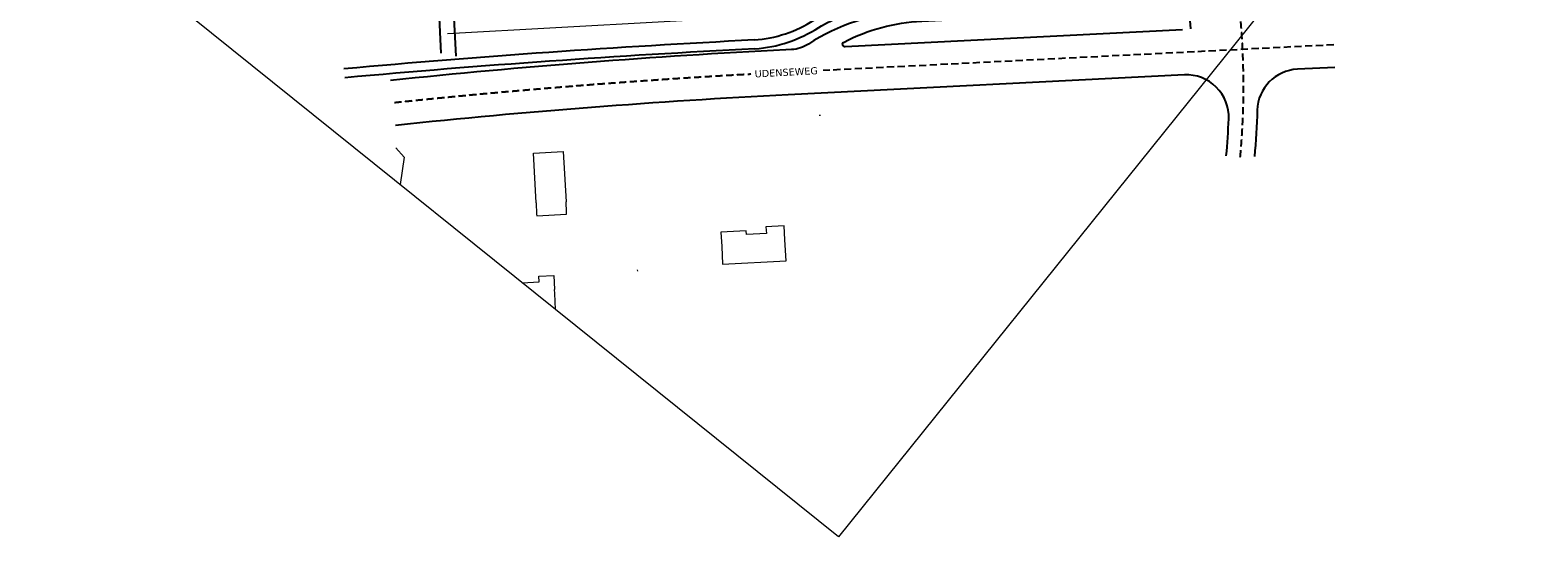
# Model space of a CAD drawing. Header units: millimetres. Extents: x -288508 to 246429, y 65483 to 604694.
# Tile 1 of 10: x -288508 to 246429, y 65483 to 245317. Entities that reach past the tile are written whole.
import ezdxf

# ---------------------------------------------------------------- set-up
doc = ezdxf.new("R2010")
doc.units = ezdxf.units.MM
doc.header["$LTSCALE"] = 100
doc.linetypes.add('BORDER2', pattern=[22.225, 6.35, -3.175, 6.35, -3.175, 0, -3.175])
doc.linetypes.add('DASHEDX2', pattern=[38.1, 25.4, -12.7])
doc.layers.get('Defpoints').update_dxf_attribs({"color": 6})
for name, color, linetype in [('LAYER01', 7, 'Continuous'), ('T--L90--_Groenvoorziening', 94, 'Continuous'), ('T--L9020_Opstallen', 3, 'Continuous'), ('T--L9066_TRANSP_VOORZ_Auto', 1, 'Continuous'), ('T--L9066_TRANSP_VOORZ_Fiets', 7, 'Continuous'), ('T--T90--_TERREIN', 7, 'BORDER2')]:
    doc.layers.add(name, color=color, linetype=linetype)
doc.styles.add('MtXpl_Verdana', font='verdana.ttf')

msp = doc.modelspace()

# ---------------------------------------------------------------- linework, layer by layer
at = {"layer": 'Defpoints', "lineweight": 0}
msp.add_lwpolyline([(-288507.7, 296091.9), (-40352.7, 604693.8), (246428.8, 374085.1), (-1726.2, 65483.3)], close=True, dxfattribs=at)
at = {"layer": 'LAYER01', "lineweight": 18}
for points in [[(-8125.2, 214991.6), (-8547.8, 215029.4)], [(-73097.4, 160301.4), (-73043.6, 159805)]]:
    msp.add_lwpolyline(points, dxfattribs=at)
at = {"layer": 'T--L90--_Groenvoorziening', "linetype": 'Continuous', "lineweight": 0, "flags": 128}
msp.add_lwpolyline([(-140431.1, 244136.5), (-25065.7, 250549.1), (11816.6, 254621.2), (57438.6, 256474.1)], dxfattribs=at)
at = {"layer": 'T--L9020_Opstallen', "lineweight": 18}
for points in [[(-158743.2, 203494.7), (-155791.8, 200215.2), (-157233.4, 190530.7)], [(-108994, 184031.4), (-109905.6, 201680.9), (-99334.2, 202242.6), (-98312.9, 184353.9)], [(-108994, 184031.4), (-108802, 179950)], [(-98174.9, 180769), (-98312.9, 184353.9)], [(-108802, 179950), (-108748.1, 179453.6), (-98176.8, 180015.3), (-98174.9, 180769)], [(-20754.2, 170923.7), (-20962.3, 175924.3), (-27452.2, 175554.6), (-27274.5, 173146), (-34352.7, 172796.1), (-34404.5, 174046.3), (-43394.8, 173572.5), (-43095, 168498.2)], [(-43095, 168498.2), (-42834.9, 162247.5), (-20276.7, 163440.9), (-20754.2, 170923.7)], [(-113884.7, 155672.9), (-107869.7, 155940.2), (-108011.5, 158017.8), (-102679.9, 158261.7), (-102471.9, 153261.2)], [(-102402, 151845.6), (-102471.9, 153261.2)], [(-102142.6, 146230.8), (-102402, 151845.6)]]:
    msp.add_lwpolyline(points, dxfattribs=at)
at = {"layer": 'T--L9066_TRANSP_VOORZ_Auto'}
for points in [[(88477.5, 436131.6, 0.06533022), (65632.2, 429986.6, -0.09861597), (44570.3, 425790.8), (-89457, 425900.4), (-132227.5, 424261), (-132779.5, 408210.8), (-142523.6, 391397.2), (-141093.5, 346659.3), (-141643.6, 315220.2), (-137503.1, 236107)], [(121247.3, 256621.5), (22780.1, 251761.4, 0.13281149), (-12390.4, 240363.5, -0.13256443), (-18338.1, 238432.8), (-20381.3, 238330, 0.01362434), (-160602.1, 227436)], [(120371.6, 245414.2), (715.5, 239391.8, -0.80678345), (257.5, 241090.4, -0.10718508), (27812.7, 248505.5), (122631, 253185.5), (123244.3, 245840.3)], [(174427.7, 232114.6), (161115.8, 231444.6, 0.3908618), (146876.6, 216914.9, -0.01462733), (145896.5, 200418.3, -0.02686131)], [(121016.8, 229426.4), (-19577, 222350.2, 0.01362434), (-158928.6, 211523.8)]]:
    msp.add_lwpolyline(points, format="xyb", dxfattribs=at)
msp.add_lwpolyline([(-139227.5, 424360.7), (-139677.8, 410986.2), (-148741.3, 395692.8), (-145917, 347521.7), (-146419, 314967.2), (-142777.2, 237205.1)], dxfattribs=at)
at = {"layer": 'T--L9066_TRANSP_VOORZ_Auto', "color": 8, "linetype": 'DASHEDX2'}
for points in [[(108545.3, 397562.4, 0.04239797), (128642.7, 310487.9, -0.10095233), (140859.7, 200233.7)], [(174025.5, 240104.5), (-19979.1, 230340.1, 0.01362434), (-159765.3, 219479.9, 0.01362434)]]:
    msp.add_lwpolyline(points, format="xyb", dxfattribs=at)
at = {"layer": 'T--L9066_TRANSP_VOORZ_Auto'}
for centre, radius, start, end in [((121770.8, 214445.4), 15000, 357.558518, 92.881322), ((-135501.5, 225414.9), 272506, 354.793767, 357.558518)]:
    msp.add_arc(centre, radius, start, end, dxfattribs=at)
at = {"layer": 'T--L9066_TRANSP_VOORZ_Fiets'}
for points in [[(-31577.5, 241821.6, 0.12542472), (-10437, 248866.5, -0.12573624), (9124.8, 255371.9), (103852, 260621, 0.03764939), (117238.4, 262379.5), (118586.4, 264249.1, -0.05480548), (116611.5, 272159), (114696.3, 291787), (112906.1, 302880.6), (111064.1, 305229.8)], [(-31350.5, 238679.8, 0.12542472), (-8734, 246216.5, -0.12557793), (9324, 252228.1), (111211.3, 257874), (120122.8, 257874), (121247.3, 256621.5)], [(-31577.5, 241821.6, 0.0100435), (-177176, 231558.2)], [(-31419.2, 238675.6, 0.0100435), (-176891.4, 228421, 0.0100435)]]:
    msp.add_lwpolyline(points, format="xyb", dxfattribs=at)

# ---------------------------------------------------------------- next in the draw order: texts
at = {"layer": 'T--T90--_TERREIN', "insert": (-31516.7, 231006.3), "char_height": 2500, "width": 23073.282, "attachment_point": 1, "rotation": 3.100028, "style": 'MtXpl_Verdana', "bg_fill": 3, "box_fill_scale": 1.5, "bg_fill_color": 256, "bg_fill_transparency": 0}
msp.add_mtext('UDENSEWEG', dxfattribs=at)

doc.saveas('drawing.dxf')
